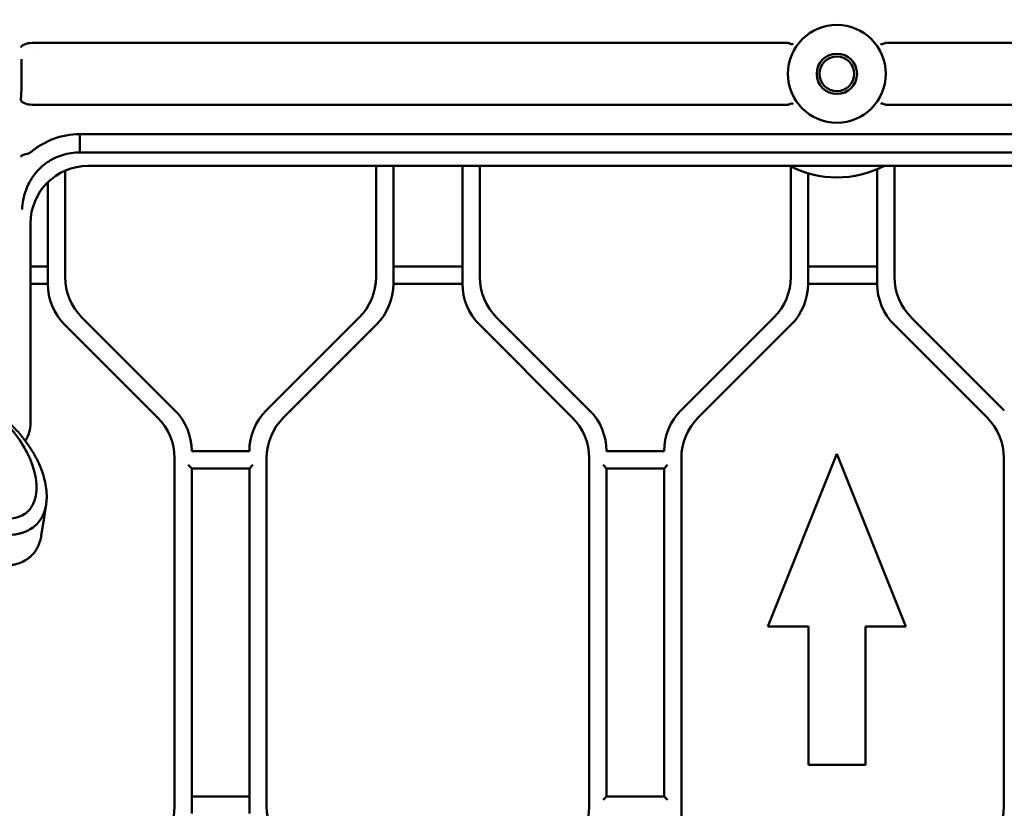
# Model space of a CAD drawing. Header units: millimetres. Extents: x 0 to 14369, y -869 to 2970.
# Tile 247 of 256: x 1719 to 1804, y 329 to 398. Entities that reach past the tile are written whole.
import ezdxf

# ---------------------------------------------------------------- set-up
doc = ezdxf.new("R2010")
doc.units = ezdxf.units.MM
doc.header["$LTSCALE"] = 10
doc.layers.add('Detailumgrenzung (ISO)', color=7, linetype='Continuous', lineweight=25)
doc.layers.add('Sichtbar (ISO)', color=7, linetype='Continuous', lineweight=50)

# ---------------------------------------------------------------- blocks, each defined once
blk = doc.blocks.new('2DDetail3')
at = {"layer": 'Detailumgrenzung (ISO)'}
blk.add_circle((191.4219, 29.8398), 30.9875, dxfattribs=at)

msp = doc.modelspace()

# ---------------------------------------------------------------- linework, layer by layer
at = {"layer": 'Sichtbar (ISO)'}
for p, q in [((1719.688, 395.572), (1785.163, 395.572)), ((1719.715, 395.018), (1719.715, 395.018)), ((1793.872, 395.572), (1838.053, 395.572)), ((1718.734, 394.158), (1718.733, 391.611)), ((1718.682, 390.611), (1718.733, 391.611)), ((1719.715, 390.751), (1719.715, 390.751)), ((1785.163, 390.197), (1719.688, 390.197)), ((1838.053, 390.197), (1793.872, 390.197)), ((1838.054, 387.642), (1723.796, 387.642)), ((1723.796, 387.642), (1723.796, 386.063)), ((1723.796, 386.063), (1837.951, 386.063)), ((1724.502, 384.885), (1837.368, 384.885)), ((1749.518, 384.885), (1749.518, 375.266)), ((1749.518, 384.885), (1749.518, 375.266)), ((1751.018, 374.645), (1751.018, 384.885)), ((1751.018, 384.885), (1751.018, 374.645)), ((1757.018, 384.885), (1757.018, 374.645)), ((1757.018, 374.645), (1757.018, 384.885)), ((1758.518, 375.266), (1758.518, 384.885)), ((1758.518, 375.266), (1758.518, 384.885)), ((1785.518, 384.822), (1785.518, 375.266)), ((1785.518, 384.822), (1785.518, 375.266)), ((1794.518, 375.266), (1794.518, 384.885)), ((1794.518, 375.266), (1794.518, 384.885)), ((1722.518, 375.266), (1722.518, 384.473)), ((1722.518, 375.266), (1722.518, 384.473)), ((1787.018, 374.645), (1787.018, 384.239)), ((1787.018, 384.239), (1787.018, 374.645)), ((1793.018, 384.593), (1793.018, 374.645)), ((1793.018, 374.645), (1793.018, 384.593)), ((1721.018, 383.464), (1721.018, 374.645)), ((1721.018, 374.645), (1721.018, 383.464)), ((1719.518, 362.569), (1719.518, 379.888)), ((1721.018, 376.145), (1719.518, 376.145)), ((1719.518, 376.145), (1721.018, 376.145)), ((1757.018, 376.145), (1751.018, 376.145)), ((1751.018, 376.145), (1757.018, 376.145)), ((1793.018, 376.145), (1787.018, 376.145)), ((1787.018, 376.145), (1793.018, 376.145)), ((1719.518, 374.645), (1721.018, 374.645)), ((1721.018, 374.645), (1719.518, 374.645)), ((1751.018, 374.645), (1757.018, 374.645)), ((1757.018, 374.645), (1751.018, 374.645)), ((1787.018, 374.645), (1793.018, 374.645)), ((1793.018, 374.645), (1787.018, 374.645)), ((1722.482, 371.109), (1730.553, 363.038)), ((1730.553, 363.038), (1722.482, 371.109)), ((1732.053, 363.66), (1723.982, 371.731)), ((1732.053, 363.66), (1723.982, 371.731)), ((1748.053, 371.731), (1739.982, 363.66)), ((1748.053, 371.731), (1739.982, 363.66)), ((1741.482, 363.038), (1749.553, 371.109)), ((1749.553, 371.109), (1741.482, 363.038)), ((1758.482, 371.109), (1766.553, 363.038)), ((1766.553, 363.038), (1758.482, 371.109)), ((1768.053, 363.66), (1759.982, 371.731)), ((1768.053, 363.66), (1759.982, 371.731)), ((1784.053, 371.731), (1775.982, 363.66)), ((1784.053, 371.731), (1775.982, 363.66)), ((1777.482, 363.038), (1785.553, 371.109)), ((1785.553, 371.109), (1777.482, 363.038)), ((1794.482, 371.109), (1802.553, 363.038)), ((1802.553, 363.038), (1794.482, 371.109)), ((1804.053, 363.66), (1795.982, 371.731)), ((1804.053, 363.66), (1795.982, 371.731)), ((1738.518, 360.124), (1733.518, 360.124)), ((1774.518, 360.124), (1769.518, 360.124)), ((1789.518, 359.885), (1783.518, 344.885)), ((1783.518, 344.885), (1789.518, 359.885)), ((1795.518, 344.885), (1789.518, 359.885)), ((1789.518, 359.885), (1795.518, 344.885)), ((1732.018, 359.503), (1732.018, 329.266)), ((1732.018, 329.266), (1732.018, 359.503)), ((1740.018, 329.266), (1740.018, 359.503)), ((1740.018, 359.503), (1740.018, 329.266)), ((1768.018, 359.503), (1768.018, 329.266)), ((1768.018, 329.266), (1768.018, 359.503)), ((1776.018, 327.195), (1776.018, 359.503)), ((1776.018, 359.503), (1776.018, 327.195)), ((1804.018, 359.503), (1804.018, 329.266)), ((1804.018, 329.266), (1804.018, 359.503)), ((1733.218, 358.924), (1733.518, 358.624)), ((1733.518, 328.645), (1733.518, 358.624)), ((1733.518, 358.624), (1733.518, 328.645)), ((1733.518, 358.624), (1738.518, 358.624)), ((1738.518, 358.624), (1738.818, 358.924)), ((1738.518, 358.624), (1738.518, 328.645)), ((1738.518, 328.645), (1738.518, 358.624)), ((1769.218, 358.924), (1769.518, 358.624)), ((1769.518, 330.145), (1769.518, 358.624)), ((1769.518, 358.624), (1769.518, 330.145)), ((1769.518, 358.624), (1774.518, 358.624)), ((1774.518, 358.624), (1774.818, 358.924)), ((1774.518, 358.624), (1774.518, 330.145)), ((1774.518, 330.145), (1774.518, 358.624)), ((1720.664, 354.152), (1720.874, 355.495)), ((1720.454, 352.808), (1720.664, 354.152)), ((1783.518, 344.885), (1787.043, 344.885)), ((1787.043, 344.885), (1783.518, 344.885)), ((1787.043, 344.885), (1787.043, 332.885)), ((1787.043, 332.885), (1787.043, 344.885)), ((1791.993, 344.885), (1795.518, 344.885)), ((1791.993, 332.885), (1791.993, 344.885)), ((1795.518, 344.885), (1791.993, 344.885)), ((1791.993, 344.885), (1791.993, 332.885)), ((1787.043, 332.885), (1791.993, 332.885)), ((1791.993, 332.885), (1787.043, 332.885)), ((1738.518, 330.145), (1733.518, 330.145)), ((1733.518, 330.145), (1738.518, 330.145)), ((1769.518, 330.145), (1769.218, 329.845)), ((1774.518, 330.145), (1769.518, 330.145)), ((1774.818, 329.845), (1774.518, 330.145))]:
    msp.add_line(p, q, dxfattribs=at)
for radius in [4.25, 1.75, 1.5]:
    msp.add_circle((1789.518, 392.885), radius, dxfattribs=at)
for centre, radius, start, end in [((1789.518, 392.885), 9, 242.73396, 297.26604), ((1789.518, 392.885), 9, 242.73396, 297.26604), ((1727.518, 375.266), 5, 180, 225), ((1727.518, 375.266), 5, 180, 225), ((1744.518, 375.266), 5, 315, 0), ((1744.518, 375.266), 5, 315, 0), ((1763.518, 375.266), 5, 180, 225), ((1763.518, 375.266), 5, 180, 225), ((1780.518, 375.266), 5, 315, 0), ((1780.518, 375.266), 5, 315, 0), ((1799.518, 375.266), 5, 180, 225), ((1799.518, 375.266), 5, 180, 225), ((1726.018, 374.645), 5, 180, 225), ((1726.018, 374.645), 5, 180, 225), ((1746.018, 374.645), 5, 315, 0), ((1746.018, 374.645), 5, 315, 0), ((1762.018, 374.645), 5, 180, 225), ((1762.018, 374.645), 5, 180, 225), ((1782.018, 374.645), 5, 315, 0), ((1782.018, 374.645), 5, 315, 0), ((1798.018, 374.645), 5, 180, 225), ((1798.018, 374.645), 5, 180, 225), ((1728.518, 360.124), 5, 0, 45), ((1728.518, 360.124), 5, 0, 45), ((1743.518, 360.124), 5, 135, 180), ((1743.518, 360.124), 5, 135, 180), ((1764.518, 360.124), 5, 0, 45), ((1764.518, 360.124), 5, 0, 45), ((1779.518, 360.124), 5, 135, 180), ((1779.518, 360.124), 5, 135, 180), ((1727.018, 359.503), 5, 0, 45), ((1727.018, 359.503), 5, 0, 45), ((1745.018, 359.503), 5, 135, 180), ((1745.018, 359.503), 5, 135, 180), ((1763.018, 359.503), 5, 0, 45), ((1763.018, 359.503), 5, 0, 45), ((1781.018, 359.503), 5, 135, 180), ((1781.018, 359.503), 5, 135, 180), ((1799.018, 359.503), 5, 0, 45), ((1799.018, 359.503), 5, 0, 45), ((1727.018, 329.266), 5, 315, 0), ((1727.018, 329.266), 5, 315, 0), ((1745.018, 329.266), 5, 180, 225), ((1745.018, 329.266), 5, 180, 225), ((1763.018, 329.266), 5, 315, 0), ((1763.018, 329.266), 5, 315, 0), ((1799.018, 329.266), 5, 315, 0), ((1799.018, 329.266), 5, 315, 0)]:
    msp.add_arc(centre, radius, start, end, dxfattribs=at)
for centre, major_axis, ratio, start_param, end_param in [((1719.681, 395.158), (1, 0.026), 0.413812, 1.552287, 3.078397), ((1719.681, 390.611), (-1, 0.026), 0.413812, 0.063196, 1.589306), ((1724.525, 379.865), (2.583, -4.312), 0.99484, 2.604169, 4.170404), ((1716.514, 362.573), (2.776, -1.15), 0.998395, 6.125799, 6.675241)]:
    msp.add_ellipse(centre, major_axis=major_axis, ratio=ratio, start_param=start_param, end_param=end_param, dxfattribs=at)
for points, knots in [([(1785.163, 395.572), (1785.198, 395.572), (1785.238, 395.569), (1785.3, 395.558), (1785.332, 395.548), (1785.361, 395.536), (1785.365, 395.534), (1785.369, 395.533)], [0.10816592, 0.10816592, 0.10816592, 0.10816592, 0.11839857, 0.11839857, 0.12718808, 0.12718808, 0.12852096, 0.12852096, 0.12852096, 0.12852096]), ([(1785.71, 395.497), (1785.708, 395.494), (1785.706, 395.492), (1785.692, 395.479), (1785.676, 395.472), (1785.635, 395.464), (1785.61, 395.463), (1785.552, 395.47), (1785.518, 395.477), (1785.445, 395.5), (1785.408, 395.515), (1785.369, 395.533)], [-0.00273807, -0.00273807, -0.00273807, -0.00273807, 0, 0, 0.01361069, 0.01361069, 0.02745038, 0.02745038, 0.04219539, 0.04219539, 0.05614683, 0.05614683, 0.05614683, 0.05614683]), ([(1793.325, 395.497), (1793.325, 395.496), (1793.326, 395.496), (1793.338, 395.481), (1793.355, 395.47), (1793.397, 395.459), (1793.422, 395.458), (1793.48, 395.465), (1793.512, 395.473), (1793.585, 395.498), (1793.625, 395.514), (1793.666, 395.533)], [-0.0592026, -0.0592026, -0.0592026, -0.0592026, -0.05892097, -0.05892097, -0.04423264, -0.04423264, -0.02959207, -0.02959207, -0.01489303, -0.01489303, -0.000001, -0.000001, -0.000001, -0.000001]), ([(1793.666, 395.533), (1793.67, 395.534), (1793.674, 395.536), (1793.703, 395.548), (1793.736, 395.558), (1793.797, 395.569), (1793.838, 395.572), (1793.872, 395.572)], [0.25693104, 0.25693104, 0.25693104, 0.25693104, 0.25826393, 0.25826393, 0.26705344, 0.26705344, 0.27728724, 0.27728724, 0.27728724, 0.27728724]), ([(1785.163, 390.197), (1785.198, 390.197), (1785.238, 390.2), (1785.3, 390.212), (1785.332, 390.221), (1785.361, 390.233), (1785.365, 390.235), (1785.369, 390.237)], [-0.27728724, -0.27728724, -0.27728724, -0.27728724, -0.26705344, -0.26705344, -0.25826393, -0.25826393, -0.25693104, -0.25693104, -0.25693104, -0.25693104]), ([(1785.369, 390.237), (1785.408, 390.255), (1785.445, 390.269), (1785.518, 390.292), (1785.552, 390.3), (1785.61, 390.306), (1785.635, 390.306), (1785.676, 390.297), (1785.692, 390.29), (1785.706, 390.277), (1785.708, 390.275), (1785.71, 390.273)], [0.000001, 0.000001, 0.000001, 0.000001, 0.01398333, 0.01398333, 0.02876103, 0.02876103, 0.04262815, 0.04262815, 0.0562658, 0.0562658, 0.05900962, 0.05900962, 0.05900962, 0.05900962]), ([(1793.666, 390.237), (1793.625, 390.255), (1793.585, 390.271), (1793.512, 390.293), (1793.478, 390.3), (1793.419, 390.306), (1793.394, 390.305), (1793.353, 390.295), (1793.337, 390.286), (1793.326, 390.273), (1793.325, 390.273), (1793.325, 390.273)], [-0.05881135, -0.05881135, -0.05881135, -0.05881135, -0.0440535, -0.0440535, -0.0292566, -0.0292566, -0.01463117, -0.01463117, 0, 0, 0.00028287, 0.00028287, 0.00028287, 0.00028287]), ([(1793.872, 390.197), (1793.838, 390.197), (1793.797, 390.2), (1793.736, 390.212), (1793.703, 390.221), (1793.674, 390.233), (1793.67, 390.235), (1793.666, 390.237)], [-0.27728724, -0.27728724, -0.27728724, -0.27728724, -0.26705344, -0.26705344, -0.25826393, -0.25826393, -0.25693104, -0.25693104, -0.25693104, -0.25693104]), ([(1723.796, 387.642), (1722.998, 387.638), (1722.217, 387.5), (1721.156, 387.096), (1720.849, 386.952), (1720.253, 386.613), (1719.953, 386.409), (1719.681, 386.191)], [0.0000069, 0.0000069, 0.0000069, 0.0000069, 0.2393337, 0.2393337, 0.3390573, 0.3390573, 0.4458236, 0.4458236, 0.4458236, 0.4458236]), ([(1718.682, 385.665), (1718.682, 385.666), (1718.682, 385.666), (1718.687, 385.696), (1718.702, 385.725), (1718.754, 385.779), (1718.789, 385.805), (1718.881, 385.851), (1718.937, 385.871), (1719.065, 385.911), (1719.137, 385.929), (1719.215, 385.945)], [-0.0005105, -0.0005105, -0.0005105, -0.0005105, 0, 0, 0.0266035, 0.0266035, 0.0531326, 0.0531326, 0.0799437, 0.0799437, 0.1066897, 0.1066897, 0.1066897, 0.1066897]), ([(1723.796, 386.063), (1723.286, 386.065), (1722.78, 385.988), (1721.814, 385.686), (1721.361, 385.465), (1720.538, 384.892), (1720.174, 384.545), (1719.627, 383.839), (1719.424, 383.502), (1719.213, 383.037), (1719.168, 382.926), (1719.127, 382.815)], [0.000001, 0.000001, 0.000001, 0.000001, 0.1529, 0.1529, 0.3034023, 0.3034023, 0.4532282, 0.4532282, 0.5705644, 0.5705644, 0.6061894, 0.6061894, 0.6061894, 0.6061894]), ([(1719.215, 385.945), (1719.292, 385.962), (1719.37, 385.993), (1719.528, 386.078), (1719.607, 386.132), (1719.681, 386.191)], [0.000001, 0.000001, 0.000001, 0.000001, 0.02646875, 0.02646875, 0.05484704, 0.05484704, 0.05484704, 0.05484704]), ([(1719.127, 382.815), (1719.006, 382.488), (1718.932, 382.191), (1718.831, 381.663), (1718.801, 381.381), (1718.795, 381.103), (1718.794, 381.099), (1718.794, 381.096)], [0.000001, 0.000001, 0.000001, 0.000001, 0.104419, 0.104419, 0.2297129, 0.2297129, 0.231326, 0.231326, 0.231326, 0.231326]), ([(1712.876, 353.732), (1713.178, 353.636), (1713.482, 353.541), (1714.093, 353.363), (1714.401, 353.278), (1714.92, 353.15), (1715.129, 353.102), (1715.458, 353.034), (1715.579, 353.01), (1715.838, 352.963), (1715.977, 352.94), (1716.274, 352.898), (1716.433, 352.878), (1716.761, 352.848), (1716.929, 352.837), (1717.727, 352.812), (1718.171, 352.88), (1718.511, 352.954), (1718.562, 352.966), (1718.708, 353.003), (1718.802, 353.031), (1718.989, 353.096), (1719.082, 353.133), (1719.354, 353.254), (1719.524, 353.35), (1719.755, 353.511), (1719.828, 353.568), (1719.97, 353.69), (1720.037, 353.754), (1720.166, 353.891), (1720.227, 353.964), (1720.343, 354.118), (1720.398, 354.199), (1720.48, 354.334), (1720.509, 354.387), (1720.597, 354.557), (1720.649, 354.676), (1720.746, 354.937), (1720.788, 355.081), (1720.86, 355.392), (1720.887, 355.561), (1720.923, 355.927), (1720.928, 356.124), (1720.915, 356.56), (1720.892, 356.804), (1720.816, 357.304), (1720.76, 357.566), (1720.563, 358.285), (1720.391, 358.74), (1720.099, 359.356), (1720.014, 359.524), (1719.843, 359.835), (1719.759, 359.98), (1719.595, 360.249), (1719.515, 360.374), (1719.288, 360.715), (1719.134, 360.929), (1718.848, 361.299), (1718.721, 361.456), (1718.19, 362.075), (1717.746, 362.519), (1717.258, 362.942)], [0.000034, 0.000034, 0.000034, 0.000034, 0.09633, 0.09633, 0.192715, 0.192715, 0.257494, 0.257494, 0.294846, 0.294846, 0.337504, 0.337504, 0.386108, 0.386108, 0.437491, 0.437491, 0.630652, 0.630652, 0.665334, 0.665334, 0.731033, 0.731033, 0.799543, 0.799543, 0.939198, 0.939198, 1.01026, 1.01026, 1.083771, 1.083771, 1.160782, 1.160782, 1.24234, 1.24234, 1.293914, 1.293914, 1.405154, 1.405154, 1.53492, 1.53492, 1.684273, 1.684273, 1.85575, 1.85575, 2.062073, 2.062073, 2.289587, 2.289587, 2.688249, 2.688249, 2.837955, 2.837955, 2.968968, 2.968968, 3.083372, 3.083372, 3.283383, 3.283383, 3.43326, 3.43326, 3.883176, 3.883176, 3.883176, 3.883176]), ([(1716.631, 363.237), (1717.174, 362.765), (1717.907, 362.053), (1718.972, 360.499), (1719.308, 359.888), (1719.986, 358.199), (1720.068, 357.314), (1719.995, 356.004), (1719.778, 355.563), (1719.436, 354.986), (1719.187, 354.784), (1718.702, 354.462), (1718.39, 354.375), (1717.99, 354.282), (1717.671, 354.238), (1716.781, 354.248), (1716.23, 354.312), (1714.769, 354.628), (1714.025, 354.849), (1713.308, 355.079)], [0.000006, 0.000006, 0.000006, 0.000006, 0.245967, 0.245967, 0.389761, 0.389761, 0.642428, 0.642428, 0.950425, 0.950425, 1.436372, 1.436372, 2.320459, 2.320459, 3.629187, 3.629187, 5.05232, 5.05232, 6.5324, 6.5324, 6.5324, 6.5324]), ([(1720.454, 352.808), (1720.453, 352.803), (1720.452, 352.799), (1720.438, 352.71), (1720.422, 352.626), (1720.369, 352.397), (1720.327, 352.253), (1720.23, 351.991), (1720.178, 351.872), (1720.09, 351.702), (1720.061, 351.649), (1719.979, 351.514), (1719.925, 351.432), (1719.808, 351.279), (1719.747, 351.206), (1719.619, 351.069), (1719.551, 351.004), (1719.41, 350.882), (1719.337, 350.825), (1719.106, 350.664), (1718.937, 350.568), (1718.574, 350.406), (1718.386, 350.341), (1718.079, 350.263), (1717.975, 350.24), (1717.754, 350.201), (1717.636, 350.185), (1717.387, 350.159), (1717.255, 350.15), (1716.975, 350.14), (1716.829, 350.14), (1716.513, 350.149), (1716.345, 350.16), (1716.018, 350.19), (1715.859, 350.209), (1715.561, 350.252), (1715.422, 350.275), (1715.163, 350.322), (1715.042, 350.345), (1714.712, 350.414), (1714.503, 350.462), (1713.983, 350.59), (1713.674, 350.675), (1713.215, 350.809), (1713.063, 350.855), (1712.835, 350.925), (1712.759, 350.949), (1712.645, 350.984), (1712.607, 350.996), (1712.512, 351.027), (1712.468, 351.041), (1712.456, 351.045)], [1.110016, 1.110016, 1.110016, 1.110016, 1.111971, 1.111971, 1.148654, 1.148654, 1.212417, 1.212417, 1.267073, 1.267073, 1.292411, 1.292411, 1.332456, 1.332456, 1.370264, 1.370264, 1.40635, 1.40635, 1.441223, 1.441223, 1.509743, 1.509743, 1.577258, 1.577258, 1.61065, 1.61065, 1.647169, 1.647169, 1.687178, 1.687178, 1.731037, 1.731037, 1.780842, 1.780842, 1.828094, 1.828094, 1.869564, 1.869564, 1.905877, 1.905877, 1.968844, 1.968844, 2.062531, 2.062531, 2.109341, 2.109341, 2.13275, 2.13275, 2.144456, 2.144456, 2.162037, 2.162037, 2.162037, 2.162037])]:
    msp.add_open_spline(points, degree=3, knots=knots, dxfattribs=at)

# ---------------------------------------------------------------- block references
at = {"layer": 'Detailumgrenzung (ISO)', "xscale": 10, "yscale": 10, "zscale": 10}
msp.add_blockref('2DDetail3', (0, 0), dxfattribs=at)

doc.saveas('drawing.dxf')
